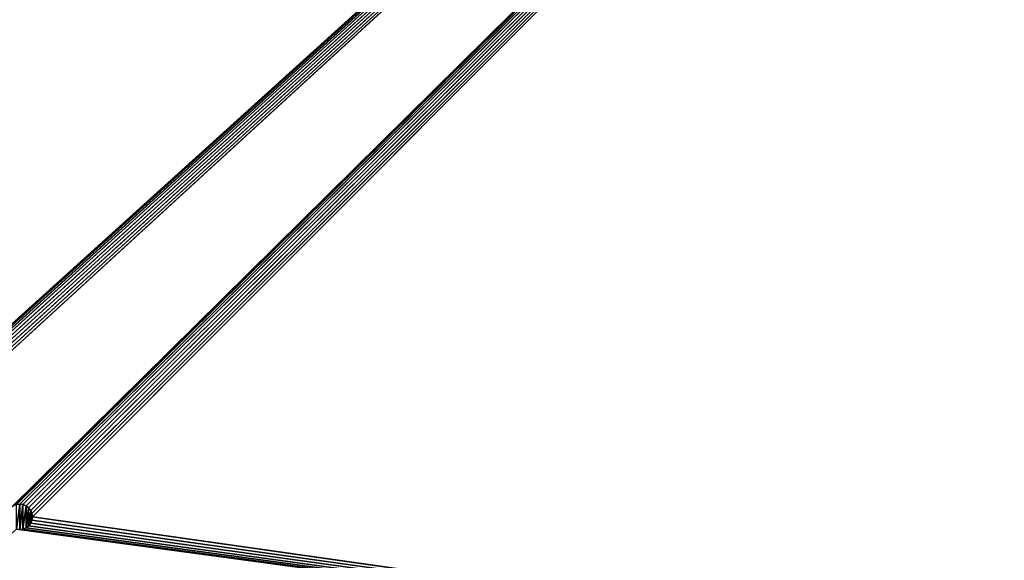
# Model space of a CAD drawing. Header units: millimetres. Extents: x 0 to 359, y -327 to 1.
# Tile 122 of 187: x 89 to 205, y -263 to -199. Entities that reach past the tile are written whole.
import ezdxf

# ---------------------------------------------------------------- set-up
doc = ezdxf.new("R2010")
doc.units = ezdxf.units.MM
doc.header["$MEASUREMENT"] = 0
doc.layers.add('0 Misc', color=7, linetype='Continuous', lineweight=35)
doc.layers.add('10 Raster Images', color=7, linetype='Continuous', lineweight=35)

msp = doc.modelspace()

# ---------------------------------------------------------------- linework, layer by layer
at = {"layer": '0 Misc', "color": 160, "linetype": 'Continuous', "lineweight": 25}
for p, q in [((63.44, -256.94, 320), (347, -0.5, 320)), ((63.75, -256.7, 320), (347, -0.5, 320)), ((64.11, -256.55, 320), (347, -0.5, 320)), ((64.5, -256.5, 320), (347, -0.5, 320)), ((64.89, -256.55, 320), (347, -0.5, 320)), ((65.25, -256.7, 320), (347, -0.5, 320)), ((65.56, -256.94, 320), (347, -0.5, 320)), ((65.8, -257.25, 320), (347, -0.5, 320)), ((65.95, -257.61, 320), (347, -0.5, 320)), ((66, -258, 320), (347, -0.5, 320)), ((87.44, -256.94, 320), (347, -0.5, 320)), ((87.75, -256.7, 320), (347, -0.5, 320)), ((88.11, -256.55, 320), (347, -0.5, 320)), ((88.5, -256.5, 320), (347, -0.5, 320)), ((88.89, -256.55, 320), (347, -0.5, 320)), ((89.25, -256.7, 320), (347, -0.5, 320)), ((89.56, -256.94, 320), (347, -0.5, 320)), ((89.8, -257.25, 320), (347, -0.5, 320)), ((89.95, -257.61, 320), (347, -0.5, 320)), ((90, -258, 320), (347, -0.5, 320)), ((88.11, -259.45, 322), (88.5, -256.5, 322)), ((88.5, -259.5, 322), (88.5, -256.5, 322)), ((88.5, -259.5, 322), (88.89, -256.55, 322)), ((88.89, -259.45, 322), (88.89, -256.55, 322)), ((88.89, -259.45, 322), (89.25, -256.7, 322)), ((89.25, -259.3, 322), (89.25, -256.7, 322)), ((89.25, -259.3, 322), (89.56, -256.94, 322)), ((89.56, -259.06, 322), (89.56, -256.94, 322)), ((89.56, -259.06, 322), (89.8, -257.25, 322)), ((89.8, -258.75, 322), (89.8, -257.25, 322)), ((89.8, -258.75, 322), (89.95, -257.61, 322)), ((89.95, -258.39, 322), (89.95, -257.61, 322)), ((347, -294.5, 320), (89.8, -258.75, 320)), ((347, -294.5, 320), (89.95, -258.39, 320)), ((90, -258, 320), (347, -294.5, 320)), ((347, -294.5, 320), (88.11, -259.45, 320)), ((347, -294.5, 320), (88.5, -259.5, 320)), ((347, -294.5, 320), (88.89, -259.45, 320)), ((347, -294.5, 320), (89.25, -259.3, 320)), ((347, -294.5, 320), (89.56, -259.06, 320))]:
    msp.add_line(p, q, dxfattribs=at).dxf.unprotected_set("ltscale", 0)
at = {"layer": '0 Misc', "color": 7, "lineweight": 25}
for points, invisible_edges in [([(347, -294.5, 13), (12, -0.5, 13), (12, -294.5, 13)], 1), ([(347, -294.5, 13), (347, -0.5, 13), (12, -0.5, 13)], 12), ([(347, -0.5, 1), (12, -294.5, 1), (12, -0.5, 1)], 1), ([(347, -0.5, 1), (347, -294.5, 1), (12, -294.5, 1)], 12)]:
    msp.add_3dface(points, dxfattribs=dict(at, invisible_edges=invisible_edges))
at = {"layer": '0 Misc', "color": 5, "lineweight": 25}
for points, invisible_edges in [([(347, -294.5, 332), (12, -0.5, 332), (12, -294.5, 332)], 1), ([(347, -294.5, 332), (347, -0.5, 332), (12, -0.5, 332)], 12)]:
    msp.add_3dface(points, dxfattribs=dict(at, invisible_edges=invisible_edges))
for points in [[(63.44, -256.94, 320), (12, -0.5, 320), (347, -0.5, 320)], [(63.44, -256.94, 320), (347, -0.5, 320), (63.75, -256.7, 320)], [(63.75, -256.7, 320), (347, -0.5, 320), (64.11, -256.55, 320)], [(64.11, -256.55, 320), (347, -0.5, 320), (64.5, -256.5, 320)], [(64.5, -256.5, 320), (347, -0.5, 320), (64.89, -256.55, 320)], [(64.89, -256.55, 320), (347, -0.5, 320), (65.25, -256.7, 320)], [(65.25, -256.7, 320), (347, -0.5, 320), (65.56, -256.94, 320)], [(65.56, -256.94, 320), (347, -0.5, 320), (65.8, -257.25, 320)], [(65.8, -257.25, 320), (347, -0.5, 320), (65.95, -257.61, 320)], [(65.95, -257.61, 320), (347, -0.5, 320), (66, -258, 320)], [(66, -258, 320), (347, -0.5, 320), (87.44, -256.94, 320)], [(87.44, -256.94, 320), (347, -0.5, 320), (87.75, -256.7, 320)], [(87.75, -256.7, 320), (347, -0.5, 320), (88.11, -256.55, 320)], [(88.11, -256.55, 320), (347, -0.5, 320), (88.5, -256.5, 320)], [(88.5, -256.5, 320), (347, -0.5, 320), (88.89, -256.55, 320)], [(88.89, -256.55, 320), (347, -0.5, 320), (89.25, -256.7, 320)], [(89.25, -256.7, 320), (347, -0.5, 320), (89.56, -256.94, 320)], [(89.56, -256.94, 320), (347, -0.5, 320), (89.8, -257.25, 320)], [(89.8, -257.25, 320), (347, -0.5, 320), (89.95, -257.61, 320)], [(89.95, -257.61, 320), (347, -0.5, 320), (90, -258, 320)], [(90, -258, 320), (347, -0.5, 320), (347, -294.5, 320)], [(88.5, -256.5, 322), (88.11, -256.55, 322), (88.11, -256.55, 320)], [(88.5, -256.5, 322), (88.11, -256.55, 320), (88.5, -256.5, 320)], [(88.11, -259.45, 322), (88.11, -256.55, 322), (88.5, -256.5, 322)], [(88.11, -259.45, 322), (88.5, -256.5, 322), (88.5, -259.5, 322)], [(88.89, -256.55, 320), (88.5, -256.5, 322), (88.5, -256.5, 320)], [(88.89, -256.55, 320), (88.89, -256.55, 322), (88.5, -256.5, 322)], [(88.5, -259.5, 322), (88.5, -256.5, 322), (88.89, -256.55, 322)], [(88.5, -259.5, 322), (88.89, -256.55, 322), (88.89, -259.45, 322)], [(89.25, -256.7, 320), (88.89, -256.55, 322), (88.89, -256.55, 320)], [(89.25, -256.7, 320), (89.25, -256.7, 322), (88.89, -256.55, 322)], [(88.89, -259.45, 322), (88.89, -256.55, 322), (89.25, -256.7, 322)], [(88.89, -259.45, 322), (89.25, -256.7, 322), (89.25, -259.3, 322)], [(89.56, -256.94, 322), (89.25, -256.7, 322), (89.25, -256.7, 320)], [(89.56, -256.94, 322), (89.25, -256.7, 320), (89.56, -256.94, 320)], [(89.25, -259.3, 322), (89.25, -256.7, 322), (89.56, -256.94, 322)], [(89.25, -259.3, 322), (89.56, -256.94, 322), (89.56, -259.06, 322)], [(89.8, -257.25, 320), (89.56, -256.94, 322), (89.56, -256.94, 320)], [(89.8, -257.25, 320), (89.8, -257.25, 322), (89.56, -256.94, 322)], [(89.56, -259.06, 322), (89.56, -256.94, 322), (89.8, -257.25, 322)], [(89.56, -259.06, 322), (89.8, -257.25, 322), (89.8, -258.75, 322)], [(89.95, -257.61, 320), (89.8, -257.25, 322), (89.8, -257.25, 320)], [(89.95, -257.61, 320), (89.95, -257.61, 322), (89.8, -257.25, 322)], [(89.8, -258.75, 322), (89.8, -257.25, 322), (89.95, -257.61, 322)], [(89.8, -258.75, 322), (89.95, -257.61, 322), (89.95, -258.39, 322)], [(90, -258, 322), (89.95, -257.61, 322), (89.95, -257.61, 320)], [(90, -258, 322), (89.95, -257.61, 320), (90, -258, 320)], [(89.95, -258.39, 322), (89.95, -257.61, 322), (90, -258, 322)], [(89.8, -258.75, 322), (89.8, -258.75, 320), (89.56, -259.06, 320)], [(89.56, -259.06, 322), (89.8, -258.75, 322), (89.56, -259.06, 320)], [(347, -294.5, 320), (89.56, -259.06, 320), (89.8, -258.75, 320)], [(89.95, -258.39, 320), (89.8, -258.75, 320), (89.95, -258.39, 322)], [(89.95, -258.39, 322), (89.8, -258.75, 320), (89.8, -258.75, 322)], [(347, -294.5, 320), (89.8, -258.75, 320), (89.95, -258.39, 320)], [(89.95, -258.39, 322), (90, -258, 322), (90, -258, 320)], [(89.95, -258.39, 320), (89.95, -258.39, 322), (90, -258, 320)], [(347, -294.5, 320), (89.95, -258.39, 320), (90, -258, 320)], [(347, -294.5, 320), (66, -279, 320), (88.11, -259.45, 320)], [(88.11, -259.45, 322), (88.5, -259.5, 322), (88.5, -259.5, 320)], [(88.11, -259.45, 320), (88.11, -259.45, 322), (88.5, -259.5, 320)], [(347, -294.5, 320), (88.11, -259.45, 320), (88.5, -259.5, 320)], [(88.89, -259.45, 322), (88.89, -259.45, 320), (88.5, -259.5, 320)], [(88.5, -259.5, 322), (88.89, -259.45, 322), (88.5, -259.5, 320)], [(347, -294.5, 320), (88.5, -259.5, 320), (88.89, -259.45, 320)], [(89.25, -259.3, 320), (88.89, -259.45, 320), (89.25, -259.3, 322)], [(89.25, -259.3, 322), (88.89, -259.45, 320), (88.89, -259.45, 322)], [(347, -294.5, 320), (88.89, -259.45, 320), (89.25, -259.3, 320)], [(89.25, -259.3, 322), (89.56, -259.06, 322), (89.56, -259.06, 320)], [(89.25, -259.3, 320), (89.25, -259.3, 322), (89.56, -259.06, 320)], [(347, -294.5, 320), (89.25, -259.3, 320), (89.56, -259.06, 320)]]:
    msp.add_3dface(points, dxfattribs=at)
at = {"layer": '10 Raster Images', "color": 160, "linetype": 'Continuous', "lineweight": 25}
for p, q in [((88.5, -256.5, 322), (88.11, -256.55, 322)), ((88.11, -256.55, 320), (88.5, -256.5, 320)), ((88.89, -256.55, 322), (88.5, -256.5, 322)), ((88.5, -256.5, 320), (88.89, -256.55, 320)), ((89.25, -256.7, 322), (88.89, -256.55, 322)), ((88.89, -256.55, 320), (89.25, -256.7, 320)), ((89.56, -256.94, 322), (89.25, -256.7, 322)), ((89.25, -256.7, 320), (89.56, -256.94, 320)), ((89.8, -257.25, 322), (89.56, -256.94, 322)), ((89.56, -256.94, 320), (89.8, -257.25, 320)), ((89.95, -257.61, 322), (89.8, -257.25, 322)), ((89.8, -257.25, 320), (89.95, -257.61, 320)), ((90, -258, 322), (89.95, -257.61, 322)), ((89.95, -257.61, 320), (90, -258, 320)), ((89.56, -259.06, 322), (89.8, -258.75, 322)), ((89.8, -258.75, 320), (89.56, -259.06, 320)), ((89.8, -258.75, 322), (89.95, -258.39, 322)), ((89.95, -258.39, 320), (89.8, -258.75, 320)), ((89.95, -258.39, 322), (90, -258, 322)), ((90, -258, 320), (89.95, -258.39, 320)), ((88.11, -259.45, 322), (88.5, -259.5, 322)), ((88.5, -259.5, 320), (88.11, -259.45, 320)), ((88.5, -259.5, 322), (88.89, -259.45, 322)), ((88.89, -259.45, 320), (88.5, -259.5, 320)), ((88.89, -259.45, 322), (89.25, -259.3, 322)), ((89.25, -259.3, 320), (88.89, -259.45, 320)), ((89.25, -259.3, 322), (89.56, -259.06, 322)), ((89.56, -259.06, 320), (89.25, -259.3, 320))]:
    msp.add_line(p, q, dxfattribs=at).dxf.unprotected_set("ltscale", 0)

doc.saveas('drawing.dxf')
